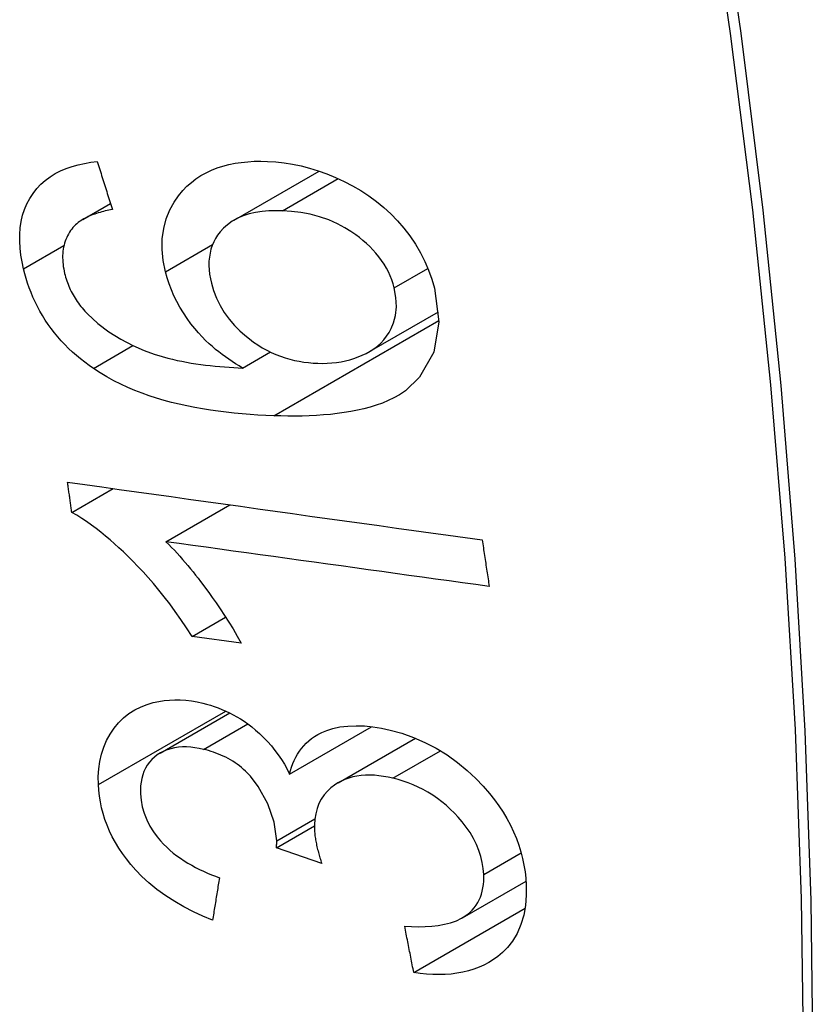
# Model space of a CAD drawing. Header units: inches. Extents: x 481 to 566.6, y 187.4 to 263.9.
# Tile 103 of 132: x 538.391 to 538.527, y 222.996 to 223.164. Entities that reach past the tile are written whole.
import ezdxf

# ---------------------------------------------------------------- set-up
doc = ezdxf.new("R2010")
doc.units = ezdxf.units.IN
doc.header["$MEASUREMENT"] = 0
doc.layers.add('Visible Edges(ANSI)', color=7, linetype='Continuous', lineweight=25)
doc.layers.add('Visible Tangent Edges(ANSI)', color=7, linetype='Continuous', lineweight=25)

msp = doc.modelspace()

# ---------------------------------------------------------------- linework, layer by layer
at = {"layer": 'Visible Edges(ANSI)'}
for p, q in [((538.4278641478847, 223.1297141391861), (538.4423749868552, 223.1380919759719)), ((538.4020761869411, 223.1298375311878), (538.4067824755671, 223.1325547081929)), ((538.450936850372, 223.1072826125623), (538.4627223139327, 223.1140869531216)), ((538.4293256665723, 223.104487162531), (538.4340581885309, 223.1072194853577)), ((538.4001919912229, 223.0798541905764), (538.4072403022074, 223.0839235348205)), ((538.4162359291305, 223.074860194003), (538.4271246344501, 223.0811467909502)), ((538.4206868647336, 223.0587000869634), (538.4264172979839, 223.0620085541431)), ((538.4290852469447, 223.0575445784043), (538.4206868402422, 223.0587000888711)), ((538.4152678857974, 223.0388020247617), (538.4271228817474, 223.0456465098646)), ((538.4373396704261, 223.0352192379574), (538.4513275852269, 223.0432951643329)), ((538.4456197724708, 223.0337373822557), (538.4587898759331, 223.041341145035)), ((538.435085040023, 223.0226158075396), (538.4415667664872, 223.0263580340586)), ((538.4428090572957, 223.0199776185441), (538.435085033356, 223.022615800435)), ((538.4668017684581, 223.0106948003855), (538.4776538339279, 223.0169602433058)), ((538.4585151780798, 223.0013485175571), (538.477502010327, 223.0123105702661))]:
    msp.add_line(p, q, dxfattribs=at)
at = {"layer": 'Visible Edges(ANSI)', "flags": 128}
for points in [[(538.3919574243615, 223.1213806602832), (538.3917005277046, 223.1225747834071), (538.3915017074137, 223.1237648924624), (538.3913661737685, 223.1249473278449), (538.3912991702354, 223.1261171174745), (538.3913053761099, 223.1272673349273), (538.3913890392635, 223.1283947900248), (538.3915536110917, 223.129493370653), (538.391798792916, 223.1305469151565), (538.3921237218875, 223.1315532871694), (538.3925277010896, 223.1325121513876), (538.3930100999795, 223.1334231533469), (538.3935702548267, 223.134285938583), (538.3942008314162, 223.1350910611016), (538.394894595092, 223.1358300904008), (538.395650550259, 223.1365037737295), (538.396467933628, 223.1371128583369), (538.3973445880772, 223.137657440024), (538.3982682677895, 223.1381332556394), (538.3992327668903, 223.1385423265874), (538.4002340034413, 223.1388879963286), (538.4012679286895, 223.1391737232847), (538.4023303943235, 223.1394029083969), (538.4034173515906, 223.1395789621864), (538.4045247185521, 223.1397053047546)], [(538.4045247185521, 223.1397053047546), (538.4046315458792, 223.1393646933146), (538.4047384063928, 223.1390241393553), (538.4048453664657, 223.1386836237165), (538.4049523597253, 223.138343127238), (538.4050594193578, 223.1380027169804), (538.4051665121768, 223.1376623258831), (538.4052737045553, 223.1373219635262), (538.4053809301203, 223.13698166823), (538.4054882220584, 223.1366414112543), (538.4055955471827, 223.1363011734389), (538.4057030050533, 223.135960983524), (538.4058104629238, 223.1356208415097), (538.4059179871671, 223.1352807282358), (538.4060255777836, 223.1349406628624), (538.406133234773, 223.1346006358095), (538.4062409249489, 223.1342606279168), (538.4063487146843, 223.1339206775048), (538.4064565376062, 223.1335807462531), (538.4065644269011, 223.1332408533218), (538.4066723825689, 223.132900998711), (538.4067804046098, 223.1325611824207), (538.4068884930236, 223.1322214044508), (538.406996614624, 223.131881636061), (538.4071048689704, 223.1315419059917)], [(538.4161664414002, 223.1209063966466), (538.4157908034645, 223.1228043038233), (538.4156049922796, 223.1246795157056), (538.4156240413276, 223.1265067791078), (538.4158542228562, 223.1282628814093), (538.4162919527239, 223.129926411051), (538.416911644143, 223.1314545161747), (538.4176366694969, 223.132770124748), (538.4184002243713, 223.1338714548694), (538.419135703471, 223.1347581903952), (538.4198333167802, 223.1354821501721), (538.420574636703, 223.1361464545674), (538.4213620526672, 223.1367541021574), (538.4221954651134, 223.1373052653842), (538.4230745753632, 223.1378001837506), (538.4239992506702, 223.1382390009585), (538.4249639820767, 223.1386200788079), (538.4259585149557, 223.1389417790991), (538.4269803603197, 223.1392065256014), (538.4280270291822, 223.1394168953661), (538.4290961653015, 223.1395754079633), (538.4301854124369, 223.1396845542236), (538.4312922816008, 223.1397468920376), (538.4324144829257, 223.1397649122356), (538.4335495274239, 223.1397411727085)], [(538.4335495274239, 223.1397411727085), (538.4349761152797, 223.13965284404), (538.4364097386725, 223.1394959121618), (538.4378501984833, 223.1392686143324), (538.4392974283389, 223.1389692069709), (538.4407511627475, 223.1385959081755), (538.4422117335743, 223.1381468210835), (538.4436836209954, 223.1376188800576), (538.4451582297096, 223.1370134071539), (538.446622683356, 223.1363330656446), (538.4480641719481, 223.1355805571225), (538.4494697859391, 223.1347585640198), (538.4508287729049, 223.1338687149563), (538.4521385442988, 223.1329089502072), (538.4533967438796, 223.1318772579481), (538.4546010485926, 223.1307717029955), (538.4557490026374, 223.1295907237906), (538.4568351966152, 223.1283375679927), (538.457852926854, 223.1270134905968), (538.4587957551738, 223.1256184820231), (538.4596540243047, 223.1241582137), (538.4604037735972, 223.122671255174), (538.461045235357, 223.1211667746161), (538.4615830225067, 223.1196472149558), (538.4620218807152, 223.1181150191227)], [(538.4071048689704, 223.1315419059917), (538.4068064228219, 223.1314809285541), (538.4065065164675, 223.1314162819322), (538.4062056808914, 223.1313478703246), (538.4059044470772, 223.1312755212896), (538.4056034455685, 223.1311991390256), (538.4053032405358, 223.131118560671), (538.4050044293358, 223.1310336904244), (538.4047075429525, 223.1309443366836), (538.4044131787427, 223.1308503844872), (538.4041218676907, 223.1307517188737), (538.4038342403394, 223.1306481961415), (538.4035508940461, 223.1305397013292), (538.403272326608, 223.1304260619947), (538.4029991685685, 223.1303071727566), (538.4027319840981, 223.130182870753), (538.4024713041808, 223.1300530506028), (538.4022154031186, 223.1299162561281), (538.4019633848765, 223.1297712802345), (538.401716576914, 223.1296178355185), (538.4014760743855, 223.1294556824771), (538.4012432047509, 223.1292845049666), (538.4010190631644, 223.1291040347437), (538.4008049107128, 223.1289140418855), (538.4006019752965, 223.1287142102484)], [(538.4361008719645, 223.1313107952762), (538.4349281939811, 223.1313284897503), (538.4337686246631, 223.131289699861), (538.4326299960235, 223.1311879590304), (538.4315202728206, 223.1310167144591), (538.4304479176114, 223.1307697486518), (538.4294213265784, 223.1304410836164), (538.4284476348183, 223.1300246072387), (538.427533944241, 223.1295141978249), (538.4267206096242, 223.1289312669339), (538.4260474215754, 223.1283257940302), (538.4254995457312, 223.1277210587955), (538.4250618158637, 223.1271401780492), (538.4247077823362, 223.1265836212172), (538.424400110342, 223.1260020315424), (538.4241384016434, 223.1253918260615), (538.4239242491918, 223.1247523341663), (538.4237594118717, 223.1240843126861), (538.4236462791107, 223.1233962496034), (538.4235841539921, 223.122690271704), (538.4235719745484, 223.121966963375), (538.4236084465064, 223.1212284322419), (538.4236915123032, 223.1204808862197), (538.4238182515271, 223.1197276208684), (538.4239856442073, 223.1189713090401)], [(538.4551805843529, 223.1181585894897), (538.4549874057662, 223.1188470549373), (538.4547569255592, 223.1195298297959), (538.4544881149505, 223.1202065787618), (538.454180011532, 223.1208768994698), (538.4538316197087, 223.1215403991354), (538.4534422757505, 223.1221961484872), (538.4530165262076, 223.1228361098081), (538.4525567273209, 223.12345797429), (538.4520639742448, 223.1240618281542), (538.451543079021, 223.1246439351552), (538.4509976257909, 223.125202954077), (538.4504298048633, 223.1257394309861), (538.44984187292, 223.1262538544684), (538.4492359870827, 223.1267467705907), (538.4486055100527, 223.1272251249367), (538.447802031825, 223.12778509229), (538.4467709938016, 223.128422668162), (538.4455110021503, 223.129091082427), (538.4440221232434, 223.129742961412), (538.4424343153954, 223.1302930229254), (538.440838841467, 223.1307129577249), (538.4392451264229, 223.1310146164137), (538.4376626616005, 223.1312099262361), (538.4361008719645, 223.1313107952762)], [(538.4006019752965, 223.1287142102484), (538.4003872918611, 223.1284578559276), (538.4001825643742, 223.1281931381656), (538.3999881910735, 223.1279199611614), (538.3998047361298, 223.1276381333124), (538.3996325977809, 223.1273475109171), (538.3994723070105, 223.1270479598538), (538.3993250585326, 223.1267409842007), (538.3991915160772, 223.126427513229), (538.3990717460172, 223.1261075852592), (538.3989658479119, 223.1257811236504), (538.3988739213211, 223.1254480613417), (538.398796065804, 223.1251084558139), (538.3987323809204, 223.1247622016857), (538.3986828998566, 223.124409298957), (538.3986477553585, 223.1240497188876), (538.3986270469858, 223.1236834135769), (538.398620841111, 223.1233105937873), (538.3986291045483, 223.1229338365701), (538.398651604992, 223.1225538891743), (538.3986879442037, 223.1221710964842), (538.3987377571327, 223.121786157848), (538.3988005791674, 223.1213996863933), (538.3988759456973, 223.1210120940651), (538.3989633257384, 223.1206238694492)], [(538.4038710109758, 223.1044072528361), (538.4031309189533, 223.1049273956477), (538.4024042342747, 223.1054671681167), (538.4016918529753, 223.1060270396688), (538.4009946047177, 223.1066074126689), (538.4003134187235, 223.1072086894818), (538.3996491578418, 223.1078313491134), (538.3990035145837, 223.1084749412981), (538.3983815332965, 223.1091352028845), (538.397784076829, 223.1098115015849), (538.3972111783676, 223.1105039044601), (538.3966629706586, 223.1112124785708), (538.3961395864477, 223.1119372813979), (538.3956411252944, 223.112678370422), (538.3951678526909, 223.1134355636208), (538.3947231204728, 223.1142030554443), (538.3943075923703, 223.11497818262), (538.3939206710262, 223.1157604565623), (538.3935615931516, 223.1165494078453), (538.3932296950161, 223.1173444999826), (538.3929243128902, 223.1181452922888), (538.3926447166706, 223.1189512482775), (538.3923907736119, 223.1197602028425), (538.3921619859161, 223.1205702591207), (538.3919574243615, 223.1213806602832)], [(538.3989633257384, 223.1206238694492), (538.3990411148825, 223.1203145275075), (538.3991261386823, 223.1200053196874), (538.3992184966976, 223.1196962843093), (538.3993184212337, 223.1193875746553), (538.3994258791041, 223.1190796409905), (538.3995408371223, 223.1187730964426), (538.3996634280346, 223.1184679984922), (538.3997937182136, 223.1181644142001), (538.3999318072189, 223.1178623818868), (538.4000778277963, 223.1175619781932), (538.4002319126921, 223.1172632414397), (538.4003940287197, 223.1169663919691), (538.40056331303, 223.1166732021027), (538.4007394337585, 223.1163840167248), (538.4009223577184, 223.1160987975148), (538.401112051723, 223.1158175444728), (538.4013084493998, 223.1155402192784), (538.4015114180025, 223.115266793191), (538.4017210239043, 223.1149972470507), (538.401937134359, 223.114731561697), (538.4021596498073, 223.1144697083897), (538.4023886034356, 223.1142116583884), (538.4026238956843, 223.1139574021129), (538.4028653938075, 223.1137069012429)], [(538.4293256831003, 223.1044871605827), (538.4287229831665, 223.1048384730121), (538.4281260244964, 223.1052024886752), (538.4275354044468, 223.1055795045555), (538.4269517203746, 223.1059697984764), (538.4263755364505, 223.1063736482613), (538.4258074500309, 223.1067913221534), (538.425248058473, 223.1072231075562), (538.4246979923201, 223.1076692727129), (538.4241559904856, 223.1081316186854), (538.4235951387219, 223.1086363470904), (538.4230093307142, 223.109195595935), (538.422402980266, 223.1098130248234), (538.4217805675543, 223.1104922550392), (538.4211463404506, 223.1112369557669), (538.4205048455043, 223.1120507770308), (538.4198603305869, 223.1129373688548), (538.4192276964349, 223.1138846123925), (538.4186395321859, 223.1148495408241), (538.4180989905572, 223.1158295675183), (538.417607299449, 223.1168248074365), (538.4171656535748, 223.1178354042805), (538.4167774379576, 223.1188553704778), (538.4164445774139, 223.1198790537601), (538.4161664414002, 223.1209063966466)], [(538.4239856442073, 223.1189713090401), (538.4243600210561, 223.1176864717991), (538.4248533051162, 223.1164117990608), (538.4254622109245, 223.1151728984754), (538.426186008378, 223.1139759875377), (538.4270260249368, 223.1128215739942), (538.4279396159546, 223.1117575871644), (538.4288496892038, 223.1108382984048), (538.4297120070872, 223.1100651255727), (538.4304825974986, 223.1094394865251), (538.4311979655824, 223.1089080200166), (538.4319276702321, 223.1084136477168), (538.432671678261, 223.1079561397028), (538.4334297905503, 223.1075353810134), (538.4342020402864, 223.1071511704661), (538.4349882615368, 223.1068033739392), (538.4357845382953, 223.106493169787), (538.4365826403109, 223.1062223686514), (538.4373814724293, 223.1059894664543), (538.4381801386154, 223.1057927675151), (538.4389776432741, 223.1056306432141), (538.4397731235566, 223.1055014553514), (538.4405656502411, 223.1054035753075), (538.4413542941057, 223.1053353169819), (538.442138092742, 223.1052950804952)], [(538.4620218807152, 223.1181150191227), (538.4627969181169, 223.1123910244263), (538.461941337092, 223.1071687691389), (538.4595123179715, 223.1029180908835), (538.457079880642, 223.1006020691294), (538.45606663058, 223.0999243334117), (538.4551380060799, 223.0994013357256), (538.4541666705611, 223.0989314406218), (538.4531589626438, 223.0985116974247), (538.452121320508, 223.0981392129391), (538.4510600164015, 223.0978110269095), (538.4499815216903, 223.09752418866), (538.448889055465, 223.0972751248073), (538.4477718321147, 223.0970582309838), (538.4466310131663, 223.0968714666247), (538.44546981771, 223.0967134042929), (538.444291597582, 223.0965825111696), (538.443099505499, 223.0964772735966), (538.4418968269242, 223.0963962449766), (538.4406868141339, 223.0963379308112), (538.4394727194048, 223.0963008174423), (538.4382577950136, 223.0962834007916), (538.4370453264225, 223.0962842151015), (538.4358384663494, 223.0963017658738), (538.4346405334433, 223.0963345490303)], [(538.442138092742, 223.1052950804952), (538.4429595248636, 223.1052830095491), (538.4437669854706, 223.1053037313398), (538.444560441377, 223.1053573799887), (538.445339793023, 223.1054440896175), (538.4461049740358, 223.1055639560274), (538.446855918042, 223.1057171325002), (538.4475925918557, 223.1059037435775), (538.4483148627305, 223.1061239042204), (538.4490227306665, 223.106377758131), (538.449717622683, 223.1066658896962), (538.4503998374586, 223.106991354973), (538.4510639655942, 223.1073578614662), (538.4517041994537, 223.1077690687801), (538.4523149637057, 223.1082286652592), (538.4528898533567, 223.1087396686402), (538.4534157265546, 223.109296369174), (538.4538878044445, 223.1098973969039), (538.4543041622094, 223.1105439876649), (538.4546640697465, 223.1112396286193), (538.455034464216, 223.1121763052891), (538.4553678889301, 223.1134419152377), (538.455540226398, 223.1149465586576), (538.4554793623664, 223.1165320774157), (538.4551805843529, 223.1181585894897)], [(538.4028653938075, 223.1137069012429), (538.4046165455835, 223.1120792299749), (538.4065145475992, 223.1106420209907), (538.4085215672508, 223.1093902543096), (538.4105846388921, 223.1083209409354), (538.4125227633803, 223.1074790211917), (538.4142191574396, 223.1068573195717), (538.4155946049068, 223.1064281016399), (538.416570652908, 223.1061634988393), (538.4173523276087, 223.1059723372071), (538.4181432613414, 223.1057950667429), (538.4189418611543, 223.1056311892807), (538.4197466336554, 223.1054802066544), (538.4205560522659, 223.1053415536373), (538.4213685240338, 223.1052147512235), (538.4221825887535, 223.1050993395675), (538.4229966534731, 223.1049947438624), (538.423809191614, 223.1049004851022), (538.4246187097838, 223.1048160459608), (538.4254236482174, 223.1047409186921), (538.426222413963, 223.10467460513), (538.4270135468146, 223.1046165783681), (538.4277954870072, 223.1045663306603), (538.428566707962, 223.1045233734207), (538.4293256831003, 223.1044871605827)], [(538.4346405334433, 223.0963345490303), (538.4332914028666, 223.0963878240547), (538.4319381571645, 223.0964581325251), (538.4305823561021, 223.0965464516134), (538.4292254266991, 223.0966536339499), (538.4278689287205, 223.0967806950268), (538.4265142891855, 223.096928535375), (538.4251630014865, 223.0970980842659), (538.4238165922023, 223.0972902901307), (538.4224765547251, 223.0975061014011), (538.4211443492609, 223.097746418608), (538.419821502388, 223.0980121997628), (538.418509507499, 223.0983043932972), (538.4172098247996, 223.0986238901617), (538.4159239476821, 223.0989716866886), (538.4146533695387, 223.0993486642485), (538.4133996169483, 223.0997557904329), (538.4121641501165, 223.1001939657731), (538.4109454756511, 223.1006653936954), (538.4097333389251, 223.1011766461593), (538.4085296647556, 223.1017302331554), (538.4073381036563, 223.1023281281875), (538.4061621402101, 223.1029722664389), (538.4050052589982, 223.1036646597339), (538.4038710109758, 223.1044072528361)], [(538.3994636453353, 223.0850106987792), (538.4023898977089, 223.0846015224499), (538.4053230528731, 223.0841914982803), (538.4082624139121, 223.0837807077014), (538.4112073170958, 223.0833692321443), (538.4141569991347, 223.0829571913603), (538.4171107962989, 223.0825446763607), (538.4200679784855, 223.0821317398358), (538.4230278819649, 223.081718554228), (538.4259897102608, 223.0813051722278), (538.4289528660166, 223.0808916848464), (538.4319165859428, 223.080478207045), (538.4348802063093, 223.0800648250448), (538.4378429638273, 223.0796516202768), (538.4408041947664, 223.0792387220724), (538.4437631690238, 223.0788262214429), (538.4467192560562, 223.0784141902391), (538.449671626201, 223.0780027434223), (538.4526196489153, 223.0775919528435), (538.4555626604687, 223.0771819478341), (538.4584998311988, 223.0767728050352), (538.4614305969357, 223.0763646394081), (538.4643541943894, 223.0759575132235), (538.4672698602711, 223.0755515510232), (538.4701769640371, 223.0751468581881)], [(538.4001919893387, 223.0798542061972), (538.400161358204, 223.0800688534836), (538.4001307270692, 223.0802835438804), (538.4001001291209, 223.0804982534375), (538.4000695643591, 223.0807129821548), (538.4000390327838, 223.0809276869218), (538.4000085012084, 223.0811424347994), (538.3999780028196, 223.0813572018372), (538.3999475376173, 223.0815719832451), (538.399917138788, 223.0817867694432), (538.3998867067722, 223.0820015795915), (538.3998563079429, 223.08221640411), (538.3998259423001, 223.0824312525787), (538.3997956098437, 223.0826461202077), (538.3997653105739, 223.0828609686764), (538.3997350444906, 223.0830758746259), (538.3997047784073, 223.0832907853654), (538.3996745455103, 223.0835057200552), (538.3996443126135, 223.0837206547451), (538.3996141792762, 223.0839356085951), (538.3995840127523, 223.0841505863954), (538.399553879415, 223.084365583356), (538.3995237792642, 223.0845806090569), (538.3994936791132, 223.0847956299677), (538.3994636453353, 223.0850106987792)], [(538.4206868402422, 223.0587000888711), (538.4197378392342, 223.0601864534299), (538.4187887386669, 223.0616032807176), (538.4178418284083, 223.0629523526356), (538.4168993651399, 223.0642354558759), (538.4159635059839, 223.0654544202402), (538.4150366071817, 223.0666109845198), (538.4141208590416, 223.0677069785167), (538.4132184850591, 223.0687441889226), (538.4123318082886, 223.0697244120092), (538.4114629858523, 223.0706494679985), (538.4106143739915, 223.0715210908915), (538.4097880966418, 223.0723411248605), (538.4089864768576, 223.0731113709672), (538.4082117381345, 223.0738335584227), (538.4074637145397, 223.0745115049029), (538.4067096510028, 223.0751735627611), (538.4059394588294, 223.0758261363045), (538.4051542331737, 223.0764659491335), (538.4043551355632, 223.077089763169), (538.4035433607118, 223.0776942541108), (538.4027199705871, 223.07827620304), (538.4018862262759, 223.0788323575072), (538.4010431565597, 223.0793594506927), (538.4001919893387, 223.0798542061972)], [(538.4713856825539, 223.067211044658), (538.4691039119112, 223.0675272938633), (538.466818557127, 223.0678440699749), (538.4645299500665, 223.0681613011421), (538.4622383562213, 223.0684789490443), (538.4599440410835, 223.0687970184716), (538.4576473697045, 223.069115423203), (538.4553485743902, 223.0694341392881), (538.4530479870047, 223.0697531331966), (538.4507459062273, 223.0700723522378), (538.4484425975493, 223.0703917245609), (538.4461383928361, 223.0707112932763), (538.4438335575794, 223.0710309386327), (538.441528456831, 223.0713506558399), (538.4392232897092, 223.0716704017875), (538.4369184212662, 223.0719901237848), (538.4346141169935, 223.0723097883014), (538.432310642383, 223.0726293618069), (538.430008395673, 223.0729488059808), (538.4277075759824, 223.0732680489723), (538.4254085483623, 223.0735870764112), (538.423111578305, 223.0739058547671), (538.4208169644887, 223.0742243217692), (538.4185249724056, 223.0745424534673), (538.4162359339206, 223.0748602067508)], [(538.4162359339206, 223.0748602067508), (538.4167226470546, 223.0743801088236), (538.4172048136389, 223.0738894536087), (538.4176821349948, 223.0733892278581), (538.4181543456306, 223.0728805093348), (538.4186211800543, 223.0723642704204), (538.4190822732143, 223.0718415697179), (538.4195374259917, 223.0713134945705), (538.419986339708, 223.0707810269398), (538.4204286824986, 223.0702452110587), (538.4208642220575, 223.0697070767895), (538.4212926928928, 223.0691677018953), (538.4217137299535, 223.0686280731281), (538.422127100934, 223.0680892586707), (538.4225333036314, 223.0675513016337), (538.4229933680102, 223.0669332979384), (538.4235360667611, 223.0661929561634), (538.4241466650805, 223.0653442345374), (538.4248104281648, 223.0644011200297), (538.4255126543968, 223.0633776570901), (538.4262385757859, 223.0622878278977), (538.4269735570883, 223.0611455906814), (538.4277027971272, 223.0599649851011), (538.428411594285, 223.0587599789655), (538.4290852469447, 223.0575445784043)], [(538.4701769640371, 223.0751468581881), (538.4702269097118, 223.0748158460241), (538.4702768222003, 223.0744848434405), (538.4703268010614, 223.0741538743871), (538.4703768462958, 223.0738229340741), (538.47042689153, 223.073491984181), (538.4704770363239, 223.0731610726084), (538.4705271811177, 223.0728302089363), (538.4705773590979, 223.0724993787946), (538.4706276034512, 223.0721686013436), (538.4706778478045, 223.0718378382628), (538.4707281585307, 223.0715071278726), (538.4707785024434, 223.0711764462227), (538.4708289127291, 223.0708458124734), (538.4708792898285, 223.0705152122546), (538.4709297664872, 223.0701846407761), (538.4709802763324, 223.0698541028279), (538.4710307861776, 223.0695236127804), (538.4710813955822, 223.0691931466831), (538.4711319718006, 223.0688627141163), (538.4711826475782, 223.0685323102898), (538.4712333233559, 223.0682019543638), (538.4712840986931, 223.0678716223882), (538.4713348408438, 223.067541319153), (538.4713856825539, 223.067211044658)], [(538.4047237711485, 223.0334231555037), (538.4047102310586, 223.0347728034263), (538.4047925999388, 223.0360948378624), (538.404974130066, 223.0373781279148), (538.4052561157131, 223.0386147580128), (538.4056398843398, 223.0398038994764), (538.4061265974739, 223.0409441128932), (538.406711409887, 223.042025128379), (538.4073851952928, 223.0430329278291), (538.4081446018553, 223.0439586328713), (538.4089943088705, 223.0447986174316), (538.4099376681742, 223.0455478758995), (538.4109628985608, 223.0461928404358), (538.412007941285, 223.0467069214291), (538.41304767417, 223.0471031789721), (538.4140613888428, 223.0473979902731), (538.4150284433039, 223.0476076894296), (538.4159365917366, 223.0477492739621), (538.4168422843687, 223.0478386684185), (538.4177600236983, 223.0478779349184), (538.4186897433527, 223.0478671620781), (538.4196314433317, 223.0478063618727), (538.4205850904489, 223.0476956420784), (538.4215507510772, 223.0475350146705), (538.4225282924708, 223.047324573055)], [(538.4225282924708, 223.047324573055), (538.4231848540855, 223.0471564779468), (538.4238401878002, 223.046966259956), (538.4244940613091, 223.0467533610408), (538.4251462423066, 223.0465171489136), (538.4257964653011, 223.046257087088), (538.4264418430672, 223.0459737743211), (538.4270799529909, 223.0456680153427), (538.4277107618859, 223.0453397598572), (538.4283342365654, 223.0449888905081), (538.4289503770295, 223.0446153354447), (538.4295704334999, 223.0442118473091), (538.4302126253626, 223.0437637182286), (538.430872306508, 223.0432681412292), (538.4315442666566, 223.0427226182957), (538.432223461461, 223.0421246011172), (538.4329046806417, 223.0414715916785), (538.4335813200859, 223.0407626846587), (538.4342269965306, 223.0400227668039), (538.4348342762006, 223.0392624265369), (538.4354044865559, 223.0384835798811), (538.43593882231, 223.0376879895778), (538.4364386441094, 223.0368775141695), (538.4369051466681, 223.0360539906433), (538.4373396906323, 223.0352192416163)], [(538.4373396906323, 223.0352192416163), (538.437498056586, 223.0358248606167), (538.4376818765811, 223.0364159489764), (538.4378921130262, 223.0369914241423), (538.4381296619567, 223.0375502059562), (538.4383954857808, 223.0380912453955), (538.4386905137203, 223.0386134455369), (538.4390156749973, 223.0391157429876), (538.4393719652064, 223.0395970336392), (538.4397590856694, 223.0400550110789), (538.4401742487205, 223.0404853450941), (538.4406171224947, 223.0408877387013), (538.4410878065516, 223.0412622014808), (538.441586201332, 223.0416086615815), (538.4421400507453, 223.0419432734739), (538.4428377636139, 223.0423012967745), (538.443693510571, 223.0426571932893), (538.4447158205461, 223.0429814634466), (538.4459132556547, 223.0432447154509), (538.4472628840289, 223.0434145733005), (538.4486592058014, 223.0434696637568), (538.4500865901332, 223.0434176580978), (538.4515377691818, 223.043267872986), (538.4530055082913, 223.043029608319), (538.4544826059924, 223.0427121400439)], [(538.4544826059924, 223.0427121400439), (538.4564753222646, 223.0421650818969), (538.4584560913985, 223.041473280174), (538.4604191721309, 223.0406272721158), (538.4623358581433, 223.0396307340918), (538.4641863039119, 223.0384909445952), (538.4659705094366, 223.0372074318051), (538.4676369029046, 223.0358259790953), (538.4691040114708, 223.034447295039), (538.4703669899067, 223.0331226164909), (538.4714219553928, 223.0319025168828), (538.4722738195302, 223.0308256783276), (538.4730361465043, 223.0297739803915), (538.4737437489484, 223.0287037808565), (538.474395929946, 223.0276149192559), (538.4749919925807, 223.0265072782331), (538.4755311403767, 223.0253807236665), (538.4760088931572, 223.0242450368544), (538.4764234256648, 223.0231078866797), (538.4767768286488, 223.0219698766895), (538.47707089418, 223.0208316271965), (538.4773076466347, 223.0196937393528), (538.4774885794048, 223.0185593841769), (538.4776155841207, 223.0174338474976), (538.4776915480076, 223.0163185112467)], [(538.4226571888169, 223.0394326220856), (538.4219225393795, 223.0395912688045), (538.4211923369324, 223.0397137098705), (538.4204685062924, 223.0397970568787), (538.4197528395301, 223.0398385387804), (538.4190488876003, 223.0398352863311), (538.4183657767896, 223.0397856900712), (538.4177049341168, 223.0396889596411), (538.4170668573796, 223.0395443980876), (538.4164518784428, 223.0393512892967), (538.4158606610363, 223.0391090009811), (538.4152962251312, 223.0388188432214), (538.4147638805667, 223.0384838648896), (538.4142690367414, 223.0381073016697), (538.413817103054, 223.0376922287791), (538.4134124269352, 223.037241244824), (538.4130557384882, 223.0367548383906), (538.4127470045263, 223.0362330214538), (538.4124862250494, 223.0356758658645), (538.4122748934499, 223.035088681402), (538.4121130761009, 223.0344780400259), (538.411998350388, 223.033845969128), (538.4119282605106, 223.0331945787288), (538.4119004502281, 223.0325285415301), (538.4119119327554, 223.0318515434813)], [(538.4351365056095, 223.0238252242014), (538.4346837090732, 223.026986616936), (538.4335968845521, 223.0301446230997), (538.431983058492, 223.0330767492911), (538.4306660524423, 223.0348303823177), (538.4301674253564, 223.0353720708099), (538.4298354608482, 223.0356994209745), (538.4294938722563, 223.0360138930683), (538.4291427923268, 223.0363156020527), (538.4287823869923, 223.0366046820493), (538.4284127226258, 223.0368812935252), (538.428033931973, 223.0371454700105), (538.4276461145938, 223.0373973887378), (538.4272494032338, 223.0376371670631), (538.4268456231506, 223.0378639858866), (538.4264375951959, 223.0380768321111), (538.4260257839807, 223.0382760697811), (538.4256107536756, 223.0384622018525), (538.4251929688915, 223.0386355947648), (538.4247729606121, 223.0387966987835), (538.424351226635, 223.0389459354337), (538.4239282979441, 223.0390837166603), (538.4235046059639, 223.0392104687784), (538.4230807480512, 223.0393266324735), (538.4226571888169, 223.0394326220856)], [(538.4549568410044, 223.0345088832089), (538.4541585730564, 223.0346841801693), (538.4533654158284, 223.0348264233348), (538.4525788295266, 223.0349334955), (538.45180024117, 223.0350031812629), (538.4510310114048, 223.0350333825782), (538.450272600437, 223.0350219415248), (538.449526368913, 223.0349666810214), (538.4487975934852, 223.0348661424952), (538.4480953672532, 223.0347209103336), (538.4474198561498, 223.0345312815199), (538.4467709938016, 223.0342974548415), (538.4461486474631, 223.0340196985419), (538.4455527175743, 223.0336982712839), (538.4449657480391, 223.0333215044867), (538.4443689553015, 223.0328642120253), (538.4437825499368, 223.0323184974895), (538.4432273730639, 223.0316768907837), (538.4427344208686, 223.0309497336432), (538.442329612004, 223.0301660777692), (538.4420120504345, 223.0293275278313), (538.441781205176, 223.0284392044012), (538.4416358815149, 223.0275145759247), (538.4415707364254, 223.0265593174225), (538.4415799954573, 223.0255818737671)], [(538.424188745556, 223.0102730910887), (538.4225445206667, 223.0109593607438), (538.4209155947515, 223.0117167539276), (538.4193100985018, 223.0125494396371), (538.4177362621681, 223.0134616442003), (538.4162022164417, 223.0144575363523), (538.414716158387, 223.0155413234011), (538.4133478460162, 223.0166628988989), (538.4121560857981, 223.0177567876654), (538.4111268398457, 223.0188085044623), (538.4102460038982, 223.0198037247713), (538.409497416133, 223.0207309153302), (538.4088204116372, 223.0216474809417), (538.4081929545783, 223.0225809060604), (538.4076155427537, 223.0235313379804), (538.407088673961, 223.0244988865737), (538.4066128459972, 223.0254837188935), (538.4061919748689, 223.0264774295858), (538.4058276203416, 223.0274726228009), (538.4055179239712, 223.0284686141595), (538.4052609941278, 223.0294647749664), (538.405054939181, 223.0304604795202), (538.4048978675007, 223.0314548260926), (538.4047882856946, 223.0324431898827), (538.4047237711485, 223.0334231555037)], [(538.4704402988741, 223.0180933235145), (538.4703559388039, 223.0191087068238), (538.4701920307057, 223.0201364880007), (538.4699437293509, 223.0211729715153), (538.4696110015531, 223.0222035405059), (538.4691945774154, 223.023222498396), (538.4686938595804, 223.0242297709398), (538.4681087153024, 223.0252249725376), (538.4674641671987, 223.0261729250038), (538.4667908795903, 223.0270479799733), (538.4661069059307, 223.02784798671), (538.4654297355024, 223.0285714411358), (538.4647428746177, 223.0292464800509), (538.4640313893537, 223.0298888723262), (538.4632948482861, 223.0304979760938), (538.4625329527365, 223.0310731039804), (538.4617453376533, 223.0316136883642), (538.460931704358, 223.0321190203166), (538.4601012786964, 223.0325834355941), (538.4592614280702, 223.0330043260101), (538.4584131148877, 223.033383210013), (538.45755746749, 223.0337215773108), (538.4566955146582, 223.0340209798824), (538.4558282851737, 223.0342828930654), (538.4549568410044, 223.0345088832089)], [(538.4119119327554, 223.0318515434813), (538.4120096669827, 223.0307538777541), (538.4122133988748, 223.0296422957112), (538.4125286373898, 223.0285334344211), (538.4129608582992, 223.0274310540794), (538.4135130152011, 223.0263413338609), (538.4141294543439, 223.0253530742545), (538.4147487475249, 223.0245083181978), (538.4153220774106, 223.0238182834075), (538.4158359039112, 223.0232589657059), (538.4163686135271, 223.0227308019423), (538.416924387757, 223.0222263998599), (538.4175012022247, 223.02174504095), (538.4180969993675, 223.0212861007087), (538.4187097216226, 223.0208489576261), (538.4193376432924, 223.0204327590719), (538.4199793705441, 223.0200365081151), (538.4206329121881, 223.0196596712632), (538.4212961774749, 223.0193016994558), (538.4219671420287, 223.0189620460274), (538.4226437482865, 223.0186401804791), (538.4233240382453, 223.0183355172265), (538.4240058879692, 223.0180475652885), (538.4246873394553, 223.017775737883), (538.4253662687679, 223.0175195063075)], [(538.4415799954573, 223.0255818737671), (538.4415925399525, 223.0253591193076), (538.4416099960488, 223.0251352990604), (538.441631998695, 223.0249103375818), (538.4416582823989, 223.0246845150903), (538.4416884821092, 223.0244582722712), (538.441722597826, 223.0242299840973), (538.4417604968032, 223.0239993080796), (538.4418020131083, 223.0237665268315), (538.4418469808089, 223.0235318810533), (538.4418952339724, 223.0232956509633), (538.441946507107, 223.0230581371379), (538.4420007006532, 223.0228196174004), (538.4420575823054, 223.0225803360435), (538.4421169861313, 223.0223405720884), (538.4421787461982, 223.0221006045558), (538.4422426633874, 223.0218607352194), (538.4423085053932, 223.0216212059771), (538.4423761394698, 223.0213823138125), (538.4424453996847, 223.0211443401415), (538.4425160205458, 223.0209075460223), (538.4425879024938, 223.0206721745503), (538.4426608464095, 223.0204385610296), (538.4427346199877, 223.020206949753), (538.4428090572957, 223.0199776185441)], [(538.435085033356, 223.022615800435), (538.4350894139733, 223.0226646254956), (538.4350937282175, 223.0227140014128), (538.4350979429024, 223.022763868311), (538.4351020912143, 223.0228141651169), (538.4351061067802, 223.0228648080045), (538.4351099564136, 223.0229157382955), (538.4351136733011, 223.0229668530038), (538.4351172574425, 223.0230180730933), (538.4351206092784, 223.0230693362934), (538.4351237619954, 223.0231205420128), (538.4351267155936, 223.0231716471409), (538.4351294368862, 223.0232225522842), (538.4351318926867, 223.0232731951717), (538.4351340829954, 223.0233234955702), (538.435136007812, 223.0233733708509), (538.4351376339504, 223.023423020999), (538.4351389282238, 223.0234729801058), (538.4351399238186, 223.0235230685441), (538.4351405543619, 223.0235731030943), (538.4351407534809, 223.0236231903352), (538.4351405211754, 223.023673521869), (538.4351397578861, 223.023723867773), (538.4351384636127, 223.0237744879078), (538.4351365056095, 223.0238252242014)], [(538.4569681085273, 223.0092446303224), (538.4581305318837, 223.0091902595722), (538.4592928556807, 223.0091724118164), (538.4604445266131, 223.0091968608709), (538.4615749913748, 223.0092693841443), (538.4626741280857, 223.0093958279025), (538.4637471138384, 223.0095853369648), (538.4647858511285, 223.0098482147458), (538.4657730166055, 223.0101939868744), (538.4666776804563, 223.0106244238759), (538.4674181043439, 223.0110897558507), (538.4680043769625, 223.011559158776), (538.4684615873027, 223.0120078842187), (538.4688192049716, 223.012418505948), (538.4691326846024, 223.012837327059), (538.4694124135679, 223.0132773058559), (538.4696585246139, 223.01373835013), (538.4698712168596, 223.0142203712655), (538.4700505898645, 223.0147232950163), (538.4701968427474, 223.0152469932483), (538.4703100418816, 223.0157911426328), (538.4703898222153, 223.0163502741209), (538.4704371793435, 223.0169215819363), (538.4704534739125, 223.0175033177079), (538.4704402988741, 223.0180933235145)], [(538.4253662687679, 223.0175195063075), (538.4253165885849, 223.0172172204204), (538.4252669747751, 223.0169149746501), (538.4252173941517, 223.0166127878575), (538.4251678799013, 223.0163106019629), (538.4251183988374, 223.016008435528), (538.4250689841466, 223.0157063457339), (538.4250196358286, 223.0154042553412), (538.4249702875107, 223.015102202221), (538.4249210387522, 223.0148001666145), (538.4248718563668, 223.0144981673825), (538.424822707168, 223.0141962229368), (538.424773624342, 223.0138942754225), (538.4247246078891, 223.0135923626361), (538.424675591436, 223.013290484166), (538.4246266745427, 223.0129886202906), (538.4245777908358, 223.0126868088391), (538.4245289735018, 223.0123849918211), (538.4244801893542, 223.0120832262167), (538.4244315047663, 223.0117814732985), (538.4243828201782, 223.0114797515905), (538.4243342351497, 223.0111780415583), (538.4242856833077, 223.0108763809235), (538.4242371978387, 223.0105747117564), (538.424188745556, 223.0102730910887)], [(538.4776915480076, 223.0163185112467), (538.4777054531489, 223.0145321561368), (538.4775697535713, 223.0127929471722), (538.477270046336, 223.011117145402), (538.4767947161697, 223.0095238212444), (538.4761380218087, 223.0080336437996), (538.4753384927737, 223.0067174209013), (538.4744827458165, 223.005637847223), (538.4736271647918, 223.0047732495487), (538.4728279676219, 223.0041017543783), (538.4720820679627, 223.0035631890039), (538.4713028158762, 223.0030760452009), (538.4704875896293, 223.0026390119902), (538.4696359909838, 223.0022525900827), (538.4687477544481, 223.001917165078), (538.4678225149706, 223.0016332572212), (538.4668622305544, 223.0014017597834), (538.4658788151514, 223.0012245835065), (538.4648753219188, 223.0011001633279), (538.4638532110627, 223.0010264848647), (538.4628140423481, 223.001001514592), (538.4617591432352, 223.0010232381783), (538.4606900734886, 223.0010896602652), (538.4596082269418, 223.0011987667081), (538.4585151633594, 223.0013485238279)], [(538.4585151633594, 223.0013485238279), (538.4584502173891, 223.0016772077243), (538.4583853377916, 223.002005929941), (538.458320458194, 223.0023346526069), (538.4582556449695, 223.0026634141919), (538.458190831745, 223.0029922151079), (538.4581261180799, 223.0033210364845), (538.4580614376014, 223.0036498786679), (538.4579967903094, 223.0039787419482), (538.4579321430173, 223.0043076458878), (538.4578675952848, 223.0046365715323), (538.4578030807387, 223.0049655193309), (538.4577385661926, 223.0052945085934), (538.4576741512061, 223.0056235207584), (538.4576097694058, 223.0059525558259), (538.4575453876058, 223.0062816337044), (538.4574810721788, 223.0066107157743), (538.4574168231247, 223.0069398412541), (538.4573525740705, 223.0072690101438), (538.457288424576, 223.0075982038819), (538.4572242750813, 223.0079274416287), (538.4571601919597, 223.0082566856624), (538.457096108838, 223.0085859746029), (538.4570321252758, 223.00891528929), (538.4569681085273, 223.0092446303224)]]:
    msp.add_lwpolyline(points, dxfattribs=at)
at = {"layer": 'Visible Tangent Edges(ANSI)'}
for p, q in [((538.4361009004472, 223.1313107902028), (538.445619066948, 223.1368061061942)), ((538.3919574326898, 223.1213806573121), (538.3988526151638, 223.1253615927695)), ((538.4161664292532, 223.1209063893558), (538.4241979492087, 223.1255433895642)), ((538.4551805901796, 223.1181585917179), (538.4609232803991, 223.1214741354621)), ((538.4346405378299, 223.0963345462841), (538.4627958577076, 223.1125900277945)), ((538.4038710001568, 223.1044072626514), (538.4106203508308, 223.1083040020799)), ((538.4047237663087, 223.0334231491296), (538.4264531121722, 223.0459685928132)), ((538.4226571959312, 223.0394326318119), (538.4301875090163, 223.0437802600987)), ((538.4549568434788, 223.0345088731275), (538.4630763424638, 223.0391966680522)), ((538.4351364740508, 223.0238252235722), (538.441643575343, 223.0275821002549)), ((538.4704403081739, 223.0180933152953), (538.4768293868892, 223.0217820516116))]:
    msp.add_line(p, q, dxfattribs=at)
at = {"layer": 'Visible Tangent Edges(ANSI)', "flags": 128}
for points in [[(538.5080112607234, 223.1919052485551), (538.5124775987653, 223.1615522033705), (538.5162668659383, 223.1314488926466), (538.5193774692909, 223.1016013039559), (538.5218056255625, 223.0720444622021), (538.5235477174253, 223.0428136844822), (538.5246000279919, 223.0139441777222), (538.5249609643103, 222.9854620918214), (538.5246316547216, 222.9573684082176), (538.5236102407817, 222.9296664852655), (538.5218947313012, 222.9023601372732), (538.5194840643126, 222.8754794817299), (538.5163802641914, 222.8490661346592), (538.5125860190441, 222.8231529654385), (538.5081061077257, 222.7977714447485), (538.502947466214, 222.7729513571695), (538.4971178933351, 222.7487213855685), (538.490627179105, 222.7251078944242), (538.4834879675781, 222.7021402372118), (538.4757072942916, 222.679826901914)], [(538.477886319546, 222.6783560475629), (538.4856112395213, 222.7007761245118), (538.4926998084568, 222.7238563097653), (538.4991348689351, 222.747575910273), (538.5049087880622, 222.7719088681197), (538.5100131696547, 222.7968282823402), (538.5144418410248, 222.822305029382), (538.5181894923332, 222.8483091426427), (538.5212528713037, 222.8748089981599), (538.5236305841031, 222.9017719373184), (538.5253219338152, 222.9291565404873), (538.5263286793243, 222.9569331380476), (538.5266531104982, 222.9850987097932), (538.5262973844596, 223.0136506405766), (538.5252605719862, 223.0425889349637), (538.5235433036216, 223.0718882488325), (538.5211482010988, 223.1015141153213), (538.5180779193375, 223.1314320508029), (538.5143350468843, 223.1616077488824), (538.509919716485, 223.1920364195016)]]:
    msp.add_lwpolyline(points, dxfattribs=at)

doc.saveas('drawing.dxf')
